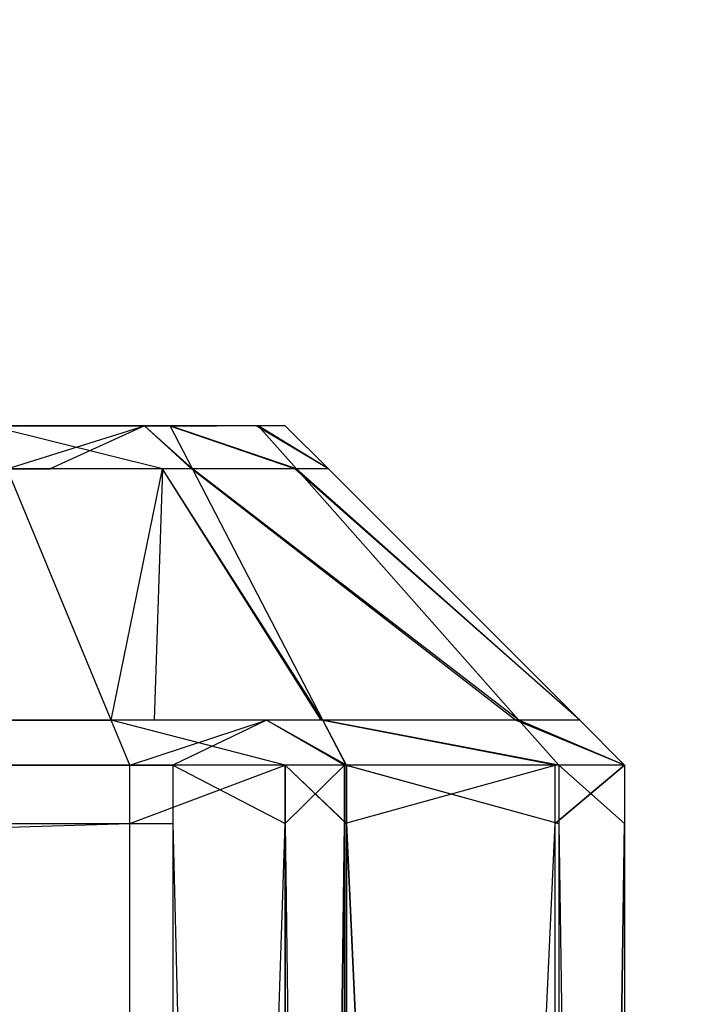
# Model space of a CAD drawing. Extents: x 0 to 0.996, y -0.498 to 0.
# Tile 78 of 101: x 0.98229 to 0.98429, y -0.4835 to -0.4806. Entities that reach past the tile are written whole.
import ezdxf

# ---------------------------------------------------------------- set-up
doc = ezdxf.new("R2010")
doc.units = 0
for name, color, linetype in [('L10_FRONT_FINION_2___REPLACEMTF', 7, 'CONTINUOUS'), ('L11_FRONT_FINION_1___REPLACEMTF', 7, 'CONTINUOUS'), ('L20_FRONT_FINION_2___REPLACEMTF', 7, 'CONTINUOUS'), ('L21_FRONT_FINION_1___REPLACEMTF', 7, 'CONTINUOUS'), ('L31_KORPUS3_2___REPLACEMTFOREMP', 7, 'CONTINUOUS')]:
    doc.layers.add(name, color=color, linetype=linetype)

msp = doc.modelspace()

# ---------------------------------------------------------------- linework, layer by layer
at = {"layer": 'L10_FRONT_FINION_2___REPLACEMTF', "color": 250}
for points, invisible_edges in [([(0.982202, -0.481792, 0.348699), (0.498, -0.481792, 0.586222), (0.982422, -0.481792, 0.348699), (0.982202, -0.481792, 0.348699)], 10), ([(0.982422, -0.481792, 0.348699), (0.498, -0.481792, 0.586222), (0.982589, -0.481792, 0.348712), (0.982422, -0.481792, 0.348699)], 13), ([(0.982589, -0.481792, 0.348712), (0.498, -0.481792, 0.586222), (0.982846, -0.481792, 0.348969), (0.982589, -0.481792, 0.348712)], 10), ([(0.982846, -0.481792, 0.348969), (0.498, -0.481792, 0.586222), (0.982872, -0.481792, 0.349126), (0.982846, -0.481792, 0.348969)], 13), ([(0.982872, -0.481792, 0.349126), (0.498, -0.481792, 0.586222), (0.982872, -0.481792, 0.349421), (0.982872, -0.481792, 0.349126)], 10), ([(0.982872, -0.481792, 0.349421), (0.498, -0.481792, 0.586222), (0.982872, -0.481792, 0.585543), (0.982872, -0.481792, 0.349421)], 13), ([(0.982872, -0.481792, 0.585543), (0.498, -0.481792, 0.586222), (0.982872, -0.481792, 0.585811), (0.982872, -0.481792, 0.585543)], 10), ([(0.982872, -0.481792, 0.585811), (0.498, -0.481792, 0.586222), (0.98285, -0.481792, 0.585948), (0.982872, -0.481792, 0.585811)], 15), ([(0.98285, -0.481792, 0.585948), (0.498, -0.481792, 0.586222), (0.982591, -0.481792, 0.586207), (0.98285, -0.481792, 0.585948)], 15), ([(0.982591, -0.481792, 0.586207), (0.498, -0.481792, 0.586222), (0.982503, -0.481792, 0.586222), (0.982591, -0.481792, 0.586207)], 15), ([(0.982503, -0.481792, 0.586222), (0.498, -0.481792, 0.586222), (0.982328, -0.481792, 0.586222), (0.982503, -0.481792, 0.586222)], 15), ([(0.498, -0.481792, 0.586424), (0.982328, -0.481792, 0.586222), (0.498, -0.481792, 0.586222), (0.498, -0.481792, 0.586424)], 13), ([(0.982328, -0.481792, 0.586222), (0.498, -0.481792, 0.586424), (0.982328, -0.481792, 0.586424), (0.982328, -0.481792, 0.586222)], 14), ([(0.982202, -0.481792, 0.348699), (0.982659, -0.481792, 0.348497), (0.982202, -0.481792, 0.348497), (0.982202, -0.481792, 0.348699)], 13), ([(0.982659, -0.481792, 0.348497), (0.982202, -0.481792, 0.348699), (0.982422, -0.481792, 0.348699), (0.982659, -0.481792, 0.348497)], 14), ([(0.982328, -0.481792, 0.586424), (0.982503, -0.481792, 0.586222), (0.982328, -0.481792, 0.586222), (0.982328, -0.481792, 0.586424)], 13), ([(0.982503, -0.481792, 0.586222), (0.982328, -0.481792, 0.586424), (0.982659, -0.481792, 0.586424), (0.982503, -0.481792, 0.586222)], 14), ([(0.982422, -0.481792, 0.348699), (0.982731, -0.481792, 0.348569), (0.982659, -0.481792, 0.348497), (0.982422, -0.481792, 0.348699)], 13), ([(0.982731, -0.481792, 0.348569), (0.982422, -0.481792, 0.348699), (0.982589, -0.481792, 0.348712), (0.982731, -0.481792, 0.348569)], 14), ([(0.982503, -0.481792, 0.586222), (0.982734, -0.481792, 0.586349), (0.982591, -0.481792, 0.586207), (0.982503, -0.481792, 0.586222)], 13), ([(0.982734, -0.481792, 0.586349), (0.982503, -0.481792, 0.586222), (0.982659, -0.481792, 0.586424), (0.982734, -0.481792, 0.586349)], 14), ([(0.982589, -0.481792, 0.348712), (0.982988, -0.481792, 0.348826), (0.982731, -0.481792, 0.348569), (0.982589, -0.481792, 0.348712)], 13), ([(0.982988, -0.481792, 0.348826), (0.982589, -0.481792, 0.348712), (0.982846, -0.481792, 0.348969), (0.982988, -0.481792, 0.348826)], 14), ([(0.982591, -0.481792, 0.586207), (0.982993, -0.481792, 0.58609), (0.98285, -0.481792, 0.585948), (0.982591, -0.481792, 0.586207)], 13), ([(0.982993, -0.481792, 0.58609), (0.982591, -0.481792, 0.586207), (0.982734, -0.481792, 0.586349), (0.982993, -0.481792, 0.58609)], 14), ([(0.982846, -0.481792, 0.348969), (0.983073, -0.481792, 0.348911), (0.982988, -0.481792, 0.348826), (0.982846, -0.481792, 0.348969)], 13), ([(0.983073, -0.481792, 0.348911), (0.982846, -0.481792, 0.348969), (0.982872, -0.481792, 0.349126), (0.983073, -0.481792, 0.348911)], 14), ([(0.98285, -0.481792, 0.585948), (0.983073, -0.481792, 0.58601), (0.982872, -0.481792, 0.585811), (0.98285, -0.481792, 0.585948)], 13), ([(0.983073, -0.481792, 0.58601), (0.98285, -0.481792, 0.585948), (0.982993, -0.481792, 0.58609), (0.983073, -0.481792, 0.58601)], 14), ([(0.982872, -0.481792, 0.585811), (0.983073, -0.481792, 0.585543), (0.982872, -0.481792, 0.585543), (0.982872, -0.481792, 0.585811)], 13), ([(0.983073, -0.481792, 0.585543), (0.982872, -0.481792, 0.585811), (0.983073, -0.481792, 0.58601), (0.983073, -0.481792, 0.585543)], 14), ([(0.982872, -0.481792, 0.349126), (0.983073, -0.481792, 0.349421), (0.983073, -0.481792, 0.348911), (0.982872, -0.481792, 0.349126)], 13), ([(0.983073, -0.481792, 0.349421), (0.982872, -0.481792, 0.349126), (0.982872, -0.481792, 0.349421), (0.983073, -0.481792, 0.349421)], 14), ([(0.982872, -0.481792, 0.585543), (0.983073, -0.481792, 0.349421), (0.982872, -0.481792, 0.349421), (0.982872, -0.481792, 0.585543)], 13), ([(0.983073, -0.481792, 0.349421), (0.982872, -0.481792, 0.585543), (0.983073, -0.481792, 0.585543), (0.983073, -0.481792, 0.349421)], 14)]:
    msp.add_3dface(points, dxfattribs=dict(at, invisible_edges=invisible_edges))
at = {"layer": 'L11_FRONT_FINION_1___REPLACEMTF', "color": 8}
for points, invisible_edges in [([(0.982381, -0.481919, 0.586551), (0.498, -0.481792, 0.586424), (0.498, -0.481919, 0.586551), (0.982381, -0.481919, 0.586551)], 13), ([(0.498, -0.481792, 0.586424), (0.982381, -0.481919, 0.586551), (0.982328, -0.481792, 0.586424), (0.498, -0.481792, 0.586424)], 14), ([(0.982659, -0.481792, 0.348497), (0.982254, -0.481919, 0.34837), (0.982202, -0.481792, 0.348497), (0.982659, -0.481792, 0.348497)], 13), ([(0.982254, -0.481919, 0.34837), (0.982659, -0.481792, 0.348497), (0.982712, -0.481919, 0.34837), (0.982254, -0.481919, 0.34837)], 14), ([(0.982381, -0.481919, 0.586551), (0.982659, -0.481792, 0.586424), (0.982328, -0.481792, 0.586424), (0.982381, -0.481919, 0.586551)], 13), ([(0.982659, -0.481792, 0.586424), (0.982381, -0.481919, 0.586551), (0.982712, -0.481919, 0.586551), (0.982659, -0.481792, 0.586424)], 14), ([(0.982659, -0.481792, 0.586424), (0.9828, -0.481919, 0.586463), (0.982734, -0.481792, 0.586349), (0.982659, -0.481792, 0.586424)], 13), ([(0.9828, -0.481919, 0.586463), (0.982659, -0.481792, 0.586424), (0.982712, -0.481919, 0.586551), (0.9828, -0.481919, 0.586463)], 14), ([(0.982659, -0.481792, 0.348497), (0.982797, -0.481919, 0.348455), (0.982712, -0.481919, 0.34837), (0.982659, -0.481792, 0.348497)], 13), ([(0.982797, -0.481919, 0.348455), (0.982659, -0.481792, 0.348497), (0.982731, -0.481792, 0.348569), (0.982797, -0.481919, 0.348455)], 14), ([(0.982731, -0.481792, 0.348569), (0.983101, -0.481919, 0.348758), (0.982797, -0.481919, 0.348455), (0.982731, -0.481792, 0.348569)], 13), ([(0.983101, -0.481919, 0.348758), (0.982731, -0.481792, 0.348569), (0.982988, -0.481792, 0.348826), (0.983101, -0.481919, 0.348758)], 14), ([(0.982734, -0.481792, 0.586349), (0.983106, -0.481919, 0.586158), (0.982993, -0.481792, 0.58609), (0.982734, -0.481792, 0.586349)], 13), ([(0.983106, -0.481919, 0.586158), (0.982734, -0.481792, 0.586349), (0.9828, -0.481919, 0.586463), (0.983106, -0.481919, 0.586158)], 14), ([(0.982988, -0.481792, 0.348826), (0.983201, -0.481919, 0.348858), (0.983101, -0.481919, 0.348758), (0.982988, -0.481792, 0.348826)], 13), ([(0.983201, -0.481919, 0.348858), (0.982988, -0.481792, 0.348826), (0.983073, -0.481792, 0.348911), (0.983201, -0.481919, 0.348858)], 14), ([(0.982993, -0.481792, 0.58609), (0.983201, -0.481919, 0.586063), (0.983073, -0.481792, 0.58601), (0.982993, -0.481792, 0.58609)], 13), ([(0.983201, -0.481919, 0.586063), (0.982993, -0.481792, 0.58609), (0.983106, -0.481919, 0.586158), (0.983201, -0.481919, 0.586063)], 14), ([(0.983073, -0.481792, 0.349421), (0.983201, -0.481919, 0.585595), (0.983201, -0.481919, 0.349369), (0.983073, -0.481792, 0.349421)], 13), ([(0.983201, -0.481919, 0.585595), (0.983073, -0.481792, 0.349421), (0.983073, -0.481792, 0.585543), (0.983201, -0.481919, 0.585595)], 14), ([(0.983073, -0.481792, 0.348911), (0.983201, -0.481919, 0.349369), (0.983201, -0.481919, 0.348858), (0.983073, -0.481792, 0.348911)], 13), ([(0.983201, -0.481919, 0.349369), (0.983073, -0.481792, 0.348911), (0.983073, -0.481792, 0.349421), (0.983201, -0.481919, 0.349369)], 14), ([(0.983073, -0.481792, 0.58601), (0.983201, -0.481919, 0.585595), (0.983073, -0.481792, 0.585543), (0.983073, -0.481792, 0.58601)], 13), ([(0.983201, -0.481919, 0.585595), (0.983073, -0.481792, 0.58601), (0.983201, -0.481919, 0.586063), (0.983201, -0.481919, 0.585595)], 14), ([(0.982687, -0.482659, 0.58729), (0.498, -0.481919, 0.586551), (0.498, -0.482659, 0.58729), (0.982687, -0.482659, 0.58729)], 13), ([(0.498, -0.481919, 0.586551), (0.982687, -0.482659, 0.58729), (0.982381, -0.481919, 0.586551), (0.498, -0.481919, 0.586551)], 14), ([(0.498, -0.482659, 0.347631), (0.982254, -0.481919, 0.34837), (0.98256, -0.482659, 0.347631), (0.498, -0.482659, 0.347631)], 14), ([(0.982712, -0.481919, 0.34837), (0.98256, -0.482659, 0.347631), (0.982254, -0.481919, 0.34837), (0.982712, -0.481919, 0.34837)], 13), ([(0.982687, -0.482659, 0.58729), (0.982712, -0.481919, 0.586551), (0.982381, -0.481919, 0.586551), (0.982687, -0.482659, 0.58729)], 13), ([(0.98256, -0.482659, 0.347631), (0.982712, -0.481919, 0.34837), (0.983018, -0.482659, 0.347631), (0.98256, -0.482659, 0.347631)], 14), ([(0.982712, -0.481919, 0.586551), (0.982687, -0.482659, 0.58729), (0.983018, -0.482659, 0.58729), (0.982712, -0.481919, 0.586551)], 14), ([(0.982712, -0.481919, 0.586551), (0.983184, -0.482659, 0.587124), (0.9828, -0.481919, 0.586463), (0.982712, -0.481919, 0.586551)], 13), ([(0.983184, -0.482659, 0.587124), (0.982712, -0.481919, 0.586551), (0.983018, -0.482659, 0.58729), (0.983184, -0.482659, 0.587124)], 14), ([(0.982712, -0.481919, 0.34837), (0.983179, -0.482659, 0.347791), (0.983018, -0.482659, 0.347631), (0.982712, -0.481919, 0.34837)], 13), ([(0.983179, -0.482659, 0.347791), (0.982712, -0.481919, 0.34837), (0.982797, -0.481919, 0.348455), (0.983179, -0.482659, 0.347791)], 14), ([(0.982797, -0.481919, 0.348455), (0.983751, -0.482659, 0.348363), (0.983179, -0.482659, 0.347791), (0.982797, -0.481919, 0.348455)], 13), ([(0.983751, -0.482659, 0.348363), (0.982797, -0.481919, 0.348455), (0.983101, -0.481919, 0.348758), (0.983751, -0.482659, 0.348363)], 14), ([(0.9828, -0.481919, 0.586463), (0.983761, -0.482659, 0.586548), (0.983106, -0.481919, 0.586158), (0.9828, -0.481919, 0.586463)], 13), ([(0.983761, -0.482659, 0.586548), (0.9828, -0.481919, 0.586463), (0.983184, -0.482659, 0.587124), (0.983761, -0.482659, 0.586548)], 14), ([(0.983101, -0.481919, 0.348758), (0.983941, -0.482659, 0.348552), (0.983751, -0.482659, 0.348363), (0.983101, -0.481919, 0.348758)], 13), ([(0.983941, -0.482659, 0.348552), (0.983101, -0.481919, 0.348758), (0.983201, -0.481919, 0.348858), (0.983941, -0.482659, 0.348552)], 14), ([(0.983106, -0.481919, 0.586158), (0.983941, -0.482659, 0.586369), (0.983201, -0.481919, 0.586063), (0.983106, -0.481919, 0.586158)], 13), ([(0.983941, -0.482659, 0.586369), (0.983106, -0.481919, 0.586158), (0.983761, -0.482659, 0.586548), (0.983941, -0.482659, 0.586369)], 14), ([(0.983941, -0.482659, 0.349063), (0.983201, -0.481919, 0.585595), (0.983941, -0.482659, 0.585901), (0.983941, -0.482659, 0.349063)], 13), ([(0.983201, -0.481919, 0.585595), (0.983941, -0.482659, 0.349063), (0.983201, -0.481919, 0.349369), (0.983201, -0.481919, 0.585595)], 14), ([(0.983941, -0.482659, 0.348552), (0.983201, -0.481919, 0.349369), (0.983941, -0.482659, 0.349063), (0.983941, -0.482659, 0.348552)], 13), ([(0.983201, -0.481919, 0.349369), (0.983941, -0.482659, 0.348552), (0.983201, -0.481919, 0.348858), (0.983201, -0.481919, 0.349369)], 14), ([(0.983941, -0.482659, 0.585901), (0.983201, -0.481919, 0.586063), (0.983941, -0.482659, 0.586369), (0.983941, -0.482659, 0.585901)], 13), ([(0.983201, -0.481919, 0.586063), (0.983941, -0.482659, 0.585901), (0.983201, -0.481919, 0.585595), (0.983201, -0.481919, 0.586063)], 14), ([(0.98256, -0.482659, 0.347631), (0.498, -0.482792, 0.347498), (0.498, -0.482659, 0.347631), (0.98256, -0.482659, 0.347631)], 13), ([(0.498, -0.482792, 0.347498), (0.98256, -0.482659, 0.347631), (0.982615, -0.482792, 0.347498), (0.498, -0.482792, 0.347498)], 14), ([(0.982742, -0.482792, 0.587423), (0.498, -0.482659, 0.58729), (0.498, -0.482792, 0.587423), (0.982742, -0.482792, 0.587423)], 13), ([(0.498, -0.482659, 0.58729), (0.982742, -0.482792, 0.587423), (0.982687, -0.482659, 0.58729), (0.498, -0.482659, 0.58729)], 14), ([(0.983018, -0.482659, 0.347631), (0.982615, -0.482792, 0.347498), (0.98256, -0.482659, 0.347631), (0.983018, -0.482659, 0.347631)], 13), ([(0.982615, -0.482792, 0.347498), (0.983018, -0.482659, 0.347631), (0.983073, -0.482792, 0.347498), (0.982615, -0.482792, 0.347498)], 14), ([(0.982742, -0.482792, 0.587423), (0.983018, -0.482659, 0.58729), (0.982687, -0.482659, 0.58729), (0.982742, -0.482792, 0.587423)], 13), ([(0.983018, -0.482659, 0.58729), (0.982742, -0.482792, 0.587423), (0.983073, -0.482792, 0.587423), (0.983018, -0.482659, 0.58729)], 14), ([(0.983018, -0.482659, 0.347631), (0.983248, -0.482792, 0.347672), (0.983073, -0.482792, 0.347498), (0.983018, -0.482659, 0.347631)], 13), ([(0.983248, -0.482792, 0.347672), (0.983018, -0.482659, 0.347631), (0.983179, -0.482659, 0.347791), (0.983248, -0.482792, 0.347672)], 14), ([(0.983018, -0.482659, 0.58729), (0.983254, -0.482792, 0.587243), (0.983184, -0.482659, 0.587124), (0.983018, -0.482659, 0.58729)], 13), ([(0.983254, -0.482792, 0.587243), (0.983018, -0.482659, 0.58729), (0.983073, -0.482792, 0.587423), (0.983254, -0.482792, 0.587243)], 14), ([(0.983179, -0.482659, 0.347791), (0.983868, -0.482792, 0.348292), (0.983248, -0.482792, 0.347672), (0.983179, -0.482659, 0.347791)], 13), ([(0.983868, -0.482792, 0.348292), (0.983179, -0.482659, 0.347791), (0.983751, -0.482659, 0.348363), (0.983868, -0.482792, 0.348292)], 14), ([(0.983184, -0.482659, 0.587124), (0.983879, -0.482792, 0.586618), (0.983761, -0.482659, 0.586548), (0.983184, -0.482659, 0.587124)], 13), ([(0.983879, -0.482792, 0.586618), (0.983184, -0.482659, 0.587124), (0.983254, -0.482792, 0.587243), (0.983879, -0.482792, 0.586618)], 14), ([(0.983751, -0.482659, 0.348363), (0.984073, -0.482792, 0.348497), (0.983868, -0.482792, 0.348292), (0.983751, -0.482659, 0.348363)], 13), ([(0.984073, -0.482792, 0.348497), (0.983751, -0.482659, 0.348363), (0.983941, -0.482659, 0.348552), (0.984073, -0.482792, 0.348497)], 14), ([(0.983761, -0.482659, 0.586548), (0.984073, -0.482792, 0.586424), (0.983941, -0.482659, 0.586369), (0.983761, -0.482659, 0.586548)], 13), ([(0.984073, -0.482792, 0.586424), (0.983761, -0.482659, 0.586548), (0.983879, -0.482792, 0.586618), (0.984073, -0.482792, 0.586424)], 14), ([(0.983941, -0.482659, 0.586369), (0.984073, -0.482792, 0.585955), (0.983941, -0.482659, 0.585901), (0.983941, -0.482659, 0.586369)], 13), ([(0.984073, -0.482792, 0.585955), (0.983941, -0.482659, 0.586369), (0.984073, -0.482792, 0.586424), (0.984073, -0.482792, 0.585955)], 14), ([(0.983941, -0.482659, 0.348552), (0.984073, -0.482792, 0.349008), (0.984073, -0.482792, 0.348497), (0.983941, -0.482659, 0.348552)], 13), ([(0.984073, -0.482792, 0.349008), (0.983941, -0.482659, 0.348552), (0.983941, -0.482659, 0.349063), (0.984073, -0.482792, 0.349008)], 14), ([(0.983941, -0.482659, 0.349063), (0.984073, -0.482792, 0.585955), (0.984073, -0.482792, 0.349008), (0.983941, -0.482659, 0.349063)], 13), ([(0.984073, -0.482792, 0.585955), (0.983941, -0.482659, 0.349063), (0.983941, -0.482659, 0.585901), (0.984073, -0.482792, 0.585955)], 14), ([(0.982742, -0.482964, 0.587423), (0.498, -0.482792, 0.587423), (0.498, -0.482964, 0.587423), (0.982742, -0.482964, 0.587423)], 13), ([(0.498, -0.482792, 0.587423), (0.982742, -0.482964, 0.587423), (0.982742, -0.482792, 0.587423), (0.498, -0.482792, 0.587423)], 14), ([(0.982615, -0.482792, 0.347498), (0.498, -0.482964, 0.347498), (0.498, -0.482792, 0.347498), (0.982615, -0.482792, 0.347498)], 13), ([(0.498, -0.482964, 0.347498), (0.982615, -0.482792, 0.347498), (0.982615, -0.482964, 0.347498), (0.498, -0.482964, 0.347498)], 14), ([(0.983073, -0.482792, 0.347498), (0.982615, -0.482964, 0.347498), (0.982615, -0.482792, 0.347498), (0.983073, -0.482792, 0.347498)], 13), ([(0.982615, -0.482964, 0.347498), (0.983073, -0.482792, 0.347498), (0.983073, -0.482964, 0.347498), (0.982615, -0.482964, 0.347498)], 14), ([(0.983073, -0.482964, 0.587423), (0.982742, -0.482792, 0.587423), (0.982742, -0.482964, 0.587423), (0.983073, -0.482964, 0.587423)], 13), ([(0.982742, -0.482792, 0.587423), (0.983073, -0.482964, 0.587423), (0.983073, -0.482792, 0.587423), (0.982742, -0.482792, 0.587423)], 14), ([(0.983254, -0.482964, 0.587243), (0.983073, -0.482792, 0.587423), (0.983073, -0.482964, 0.587423), (0.983254, -0.482964, 0.587243)], 13), ([(0.983073, -0.482792, 0.587423), (0.983254, -0.482964, 0.587243), (0.983254, -0.482792, 0.587243), (0.983073, -0.482792, 0.587423)], 14), ([(0.983248, -0.482792, 0.347672), (0.983073, -0.482964, 0.347498), (0.983073, -0.482792, 0.347498), (0.983248, -0.482792, 0.347672)], 13), ([(0.983073, -0.482964, 0.347498), (0.983248, -0.482792, 0.347672), (0.983248, -0.482964, 0.347672), (0.983073, -0.482964, 0.347498)], 14), ([(0.983868, -0.482792, 0.348292), (0.983248, -0.482964, 0.347672), (0.983248, -0.482792, 0.347672), (0.983868, -0.482792, 0.348292)], 13), ([(0.983248, -0.482964, 0.347672), (0.983868, -0.482792, 0.348292), (0.983868, -0.482964, 0.348292), (0.983248, -0.482964, 0.347672)], 14), ([(0.983879, -0.482964, 0.586618), (0.983254, -0.482792, 0.587243), (0.983254, -0.482964, 0.587243), (0.983879, -0.482964, 0.586618)], 13), ([(0.983254, -0.482792, 0.587243), (0.983879, -0.482964, 0.586618), (0.983879, -0.482792, 0.586618), (0.983254, -0.482792, 0.587243)], 14), ([(0.984073, -0.482792, 0.348497), (0.983868, -0.482964, 0.348292), (0.983868, -0.482792, 0.348292), (0.984073, -0.482792, 0.348497)], 13), ([(0.983868, -0.482964, 0.348292), (0.984073, -0.482792, 0.348497), (0.984073, -0.482964, 0.348497), (0.983868, -0.482964, 0.348292)], 14), ([(0.984073, -0.482964, 0.586424), (0.983879, -0.482792, 0.586618), (0.983879, -0.482964, 0.586618), (0.984073, -0.482964, 0.586424)], 13), ([(0.983879, -0.482792, 0.586618), (0.984073, -0.482964, 0.586424), (0.984073, -0.482792, 0.586424), (0.983879, -0.482792, 0.586618)], 14), ([(0.984073, -0.482964, 0.585955), (0.984073, -0.482792, 0.586424), (0.984073, -0.482964, 0.586424), (0.984073, -0.482964, 0.585955)], 13), ([(0.984073, -0.482792, 0.586424), (0.984073, -0.482964, 0.585955), (0.984073, -0.482792, 0.585955), (0.984073, -0.482792, 0.586424)], 14), ([(0.984073, -0.482964, 0.349008), (0.984073, -0.482792, 0.585955), (0.984073, -0.482964, 0.585955), (0.984073, -0.482964, 0.349008)], 13), ([(0.984073, -0.482792, 0.585955), (0.984073, -0.482964, 0.349008), (0.984073, -0.482792, 0.349008), (0.984073, -0.482792, 0.585955)], 14), ([(0.984073, -0.482964, 0.348497), (0.984073, -0.482792, 0.349008), (0.984073, -0.482964, 0.349008), (0.984073, -0.482964, 0.348497)], 13), ([(0.984073, -0.482792, 0.349008), (0.984073, -0.482964, 0.348497), (0.984073, -0.482792, 0.348497), (0.984073, -0.482792, 0.349008)], 14), ([(0.982742, -0.496623, 0.587423), (0.498, -0.482964, 0.587423), (0.498, -0.496623, 0.587423), (0.982742, -0.496623, 0.587423)], 13), ([(0.498, -0.482964, 0.587423), (0.982742, -0.496623, 0.587423), (0.982742, -0.482964, 0.587423), (0.498, -0.482964, 0.587423)], 14), ([(0.982615, -0.482964, 0.347498), (0.498, -0.496623, 0.347498), (0.498, -0.482964, 0.347498), (0.982615, -0.482964, 0.347498)], 13), ([(0.498, -0.496623, 0.347498), (0.982615, -0.482964, 0.347498), (0.982615, -0.496623, 0.347498), (0.498, -0.496623, 0.347498)], 14), ([(0.983073, -0.482964, 0.347498), (0.982615, -0.496623, 0.347498), (0.982615, -0.482964, 0.347498), (0.983073, -0.482964, 0.347498)], 13), ([(0.982615, -0.496623, 0.347498), (0.983073, -0.482964, 0.347498), (0.983073, -0.496623, 0.347498), (0.982615, -0.496623, 0.347498)], 14), ([(0.983073, -0.496623, 0.587423), (0.982742, -0.482964, 0.587423), (0.982742, -0.496623, 0.587423), (0.983073, -0.496623, 0.587423)], 13), ([(0.982742, -0.482964, 0.587423), (0.983073, -0.496623, 0.587423), (0.983073, -0.482964, 0.587423), (0.982742, -0.482964, 0.587423)], 14), ([(0.983254, -0.496623, 0.587243), (0.983073, -0.482964, 0.587423), (0.983073, -0.496623, 0.587423), (0.983254, -0.496623, 0.587243)], 13), ([(0.983073, -0.482964, 0.587423), (0.983254, -0.496623, 0.587243), (0.983254, -0.482964, 0.587243), (0.983073, -0.482964, 0.587423)], 14), ([(0.983248, -0.482964, 0.347672), (0.983073, -0.496623, 0.347498), (0.983073, -0.482964, 0.347498), (0.983248, -0.482964, 0.347672)], 13), ([(0.983073, -0.496623, 0.347498), (0.983248, -0.482964, 0.347672), (0.983248, -0.496623, 0.347672), (0.983073, -0.496623, 0.347498)], 14), ([(0.983868, -0.482964, 0.348292), (0.983248, -0.496623, 0.347672), (0.983248, -0.482964, 0.347672), (0.983868, -0.482964, 0.348292)], 13), ([(0.983248, -0.496623, 0.347672), (0.983868, -0.482964, 0.348292), (0.983868, -0.496623, 0.348292), (0.983248, -0.496623, 0.347672)], 14), ([(0.983879, -0.496623, 0.586618), (0.983254, -0.482964, 0.587243), (0.983254, -0.496623, 0.587243), (0.983879, -0.496623, 0.586618)], 13), ([(0.983254, -0.482964, 0.587243), (0.983879, -0.496623, 0.586618), (0.983879, -0.482964, 0.586618), (0.983254, -0.482964, 0.587243)], 14), ([(0.984073, -0.482964, 0.348497), (0.983868, -0.496623, 0.348292), (0.983868, -0.482964, 0.348292), (0.984073, -0.482964, 0.348497)], 13), ([(0.983868, -0.496623, 0.348292), (0.984073, -0.482964, 0.348497), (0.984073, -0.496623, 0.348497), (0.983868, -0.496623, 0.348292)], 14), ([(0.984073, -0.496623, 0.586424), (0.983879, -0.482964, 0.586618), (0.983879, -0.496623, 0.586618), (0.984073, -0.496623, 0.586424)], 13), ([(0.983879, -0.482964, 0.586618), (0.984073, -0.496623, 0.586424), (0.984073, -0.482964, 0.586424), (0.983879, -0.482964, 0.586618)], 14), ([(0.984073, -0.496623, 0.348497), (0.984073, -0.482964, 0.349008), (0.984073, -0.496623, 0.349008), (0.984073, -0.496623, 0.348497)], 13), ([(0.984073, -0.482964, 0.349008), (0.984073, -0.496623, 0.348497), (0.984073, -0.482964, 0.348497), (0.984073, -0.482964, 0.349008)], 14), ([(0.984073, -0.496623, 0.349008), (0.984073, -0.482964, 0.585955), (0.984073, -0.496623, 0.585955), (0.984073, -0.496623, 0.349008)], 13), ([(0.984073, -0.482964, 0.585955), (0.984073, -0.496623, 0.349008), (0.984073, -0.482964, 0.349008), (0.984073, -0.482964, 0.585955)], 14), ([(0.984073, -0.496623, 0.585955), (0.984073, -0.482964, 0.586424), (0.984073, -0.496623, 0.586424), (0.984073, -0.496623, 0.585955)], 13), ([(0.984073, -0.482964, 0.586424), (0.984073, -0.496623, 0.585955), (0.984073, -0.482964, 0.585955), (0.984073, -0.482964, 0.586424)], 14)]:
    msp.add_3dface(points, dxfattribs=dict(at, invisible_edges=invisible_edges))
at = {"layer": 'L20_FRONT_FINION_2___REPLACEMTF', "color": 250}
for points, invisible_edges in [([(0.498, -0.481792, 0.343472), (0.982328, -0.481792, 0.34327), (0.498, -0.481792, 0.34327), (0.498, -0.481792, 0.343472)], 13), ([(0.982328, -0.481792, 0.34327), (0.498, -0.481792, 0.343472), (0.982328, -0.481792, 0.343472), (0.982328, -0.481792, 0.34327)], 14), ([(0.982202, -0.481792, 0.011607), (0.498, -0.481792, 0.34327), (0.982576, -0.481792, 0.011607), (0.982202, -0.481792, 0.011607)], 10), ([(0.982576, -0.481792, 0.011607), (0.498, -0.481792, 0.34327), (0.982589, -0.481792, 0.01162), (0.982576, -0.481792, 0.011607)], 13), ([(0.982589, -0.481792, 0.01162), (0.498, -0.481792, 0.34327), (0.982846, -0.481792, 0.011877), (0.982589, -0.481792, 0.01162)], 10), ([(0.982846, -0.481792, 0.011877), (0.498, -0.481792, 0.34327), (0.982872, -0.481792, 0.011903), (0.982846, -0.481792, 0.011877)], 13), ([(0.982872, -0.481792, 0.011903), (0.498, -0.481792, 0.34327), (0.982872, -0.481792, 0.01233), (0.982872, -0.481792, 0.011903)], 10), ([(0.982872, -0.481792, 0.01233), (0.498, -0.481792, 0.34327), (0.982872, -0.481792, 0.34259), (0.982872, -0.481792, 0.01233)], 13), ([(0.982872, -0.481792, 0.34259), (0.498, -0.481792, 0.34327), (0.982872, -0.481792, 0.342859), (0.982872, -0.481792, 0.34259)], 10), ([(0.982872, -0.481792, 0.342859), (0.498, -0.481792, 0.34327), (0.98285, -0.481792, 0.342996), (0.982872, -0.481792, 0.342859)], 15), ([(0.98285, -0.481792, 0.342996), (0.498, -0.481792, 0.34327), (0.982591, -0.481792, 0.343255), (0.98285, -0.481792, 0.342996)], 15), ([(0.982591, -0.481792, 0.343255), (0.498, -0.481792, 0.34327), (0.982503, -0.481792, 0.34327), (0.982591, -0.481792, 0.343255)], 15), ([(0.982503, -0.481792, 0.34327), (0.498, -0.481792, 0.34327), (0.982328, -0.481792, 0.34327), (0.982503, -0.481792, 0.34327)], 15), ([(0.982202, -0.481792, 0.011607), (0.982659, -0.481792, 0.011405), (0.982202, -0.481792, 0.011405), (0.982202, -0.481792, 0.011607)], 13), ([(0.982659, -0.481792, 0.011405), (0.982202, -0.481792, 0.011607), (0.982576, -0.481792, 0.011607), (0.982659, -0.481792, 0.011405)], 14), ([(0.982328, -0.481792, 0.343472), (0.982503, -0.481792, 0.34327), (0.982328, -0.481792, 0.34327), (0.982328, -0.481792, 0.343472)], 13), ([(0.982503, -0.481792, 0.34327), (0.982328, -0.481792, 0.343472), (0.982659, -0.481792, 0.343472), (0.982503, -0.481792, 0.34327)], 14), ([(0.982503, -0.481792, 0.34327), (0.982734, -0.481792, 0.343397), (0.982591, -0.481792, 0.343255), (0.982503, -0.481792, 0.34327)], 13), ([(0.982734, -0.481792, 0.343397), (0.982503, -0.481792, 0.34327), (0.982659, -0.481792, 0.343472), (0.982734, -0.481792, 0.343397)], 14), ([(0.982576, -0.481792, 0.011607), (0.982731, -0.481792, 0.011477), (0.982659, -0.481792, 0.011405), (0.982576, -0.481792, 0.011607)], 13), ([(0.982731, -0.481792, 0.011477), (0.982576, -0.481792, 0.011607), (0.982589, -0.481792, 0.01162), (0.982731, -0.481792, 0.011477)], 14), ([(0.982589, -0.481792, 0.01162), (0.982988, -0.481792, 0.011734), (0.982731, -0.481792, 0.011477), (0.982589, -0.481792, 0.01162)], 13), ([(0.982988, -0.481792, 0.011734), (0.982589, -0.481792, 0.01162), (0.982846, -0.481792, 0.011877), (0.982988, -0.481792, 0.011734)], 14), ([(0.982591, -0.481792, 0.343255), (0.982993, -0.481792, 0.343138), (0.98285, -0.481792, 0.342996), (0.982591, -0.481792, 0.343255)], 13), ([(0.982993, -0.481792, 0.343138), (0.982591, -0.481792, 0.343255), (0.982734, -0.481792, 0.343397), (0.982993, -0.481792, 0.343138)], 14), ([(0.982846, -0.481792, 0.011877), (0.983073, -0.481792, 0.011819), (0.982988, -0.481792, 0.011734), (0.982846, -0.481792, 0.011877)], 13), ([(0.983073, -0.481792, 0.011819), (0.982846, -0.481792, 0.011877), (0.982872, -0.481792, 0.011903), (0.983073, -0.481792, 0.011819)], 14), ([(0.98285, -0.481792, 0.342996), (0.983073, -0.481792, 0.343058), (0.982872, -0.481792, 0.342859), (0.98285, -0.481792, 0.342996)], 13), ([(0.983073, -0.481792, 0.343058), (0.98285, -0.481792, 0.342996), (0.982993, -0.481792, 0.343138), (0.983073, -0.481792, 0.343058)], 14), ([(0.982872, -0.481792, 0.34259), (0.983073, -0.481792, 0.01233), (0.982872, -0.481792, 0.01233), (0.982872, -0.481792, 0.34259)], 13), ([(0.983073, -0.481792, 0.01233), (0.982872, -0.481792, 0.34259), (0.983073, -0.481792, 0.34259), (0.983073, -0.481792, 0.01233)], 14), ([(0.982872, -0.481792, 0.011903), (0.983073, -0.481792, 0.01233), (0.983073, -0.481792, 0.011819), (0.982872, -0.481792, 0.011903)], 13), ([(0.983073, -0.481792, 0.01233), (0.982872, -0.481792, 0.011903), (0.982872, -0.481792, 0.01233), (0.983073, -0.481792, 0.01233)], 14), ([(0.982872, -0.481792, 0.342859), (0.983073, -0.481792, 0.34259), (0.982872, -0.481792, 0.34259), (0.982872, -0.481792, 0.342859)], 13), ([(0.983073, -0.481792, 0.34259), (0.982872, -0.481792, 0.342859), (0.983073, -0.481792, 0.343058), (0.983073, -0.481792, 0.34259)], 14)]:
    msp.add_3dface(points, dxfattribs=dict(at, invisible_edges=invisible_edges))
at = {"layer": 'L21_FRONT_FINION_1___REPLACEMTF', "color": 8}
for points, invisible_edges in [([(0.982381, -0.481919, 0.343599), (0.498, -0.481792, 0.343472), (0.498, -0.481919, 0.343599), (0.982381, -0.481919, 0.343599)], 13), ([(0.498, -0.481792, 0.343472), (0.982381, -0.481919, 0.343599), (0.982328, -0.481792, 0.343472), (0.498, -0.481792, 0.343472)], 14), ([(0.982202, -0.481792, 0.011405), (0.982712, -0.481919, 0.011277), (0.982254, -0.481919, 0.011277), (0.982202, -0.481792, 0.011405)], 13), ([(0.982712, -0.481919, 0.011277), (0.982202, -0.481792, 0.011405), (0.982659, -0.481792, 0.011405), (0.982712, -0.481919, 0.011277)], 14), ([(0.982381, -0.481919, 0.343599), (0.982659, -0.481792, 0.343472), (0.982328, -0.481792, 0.343472), (0.982381, -0.481919, 0.343599)], 13), ([(0.982659, -0.481792, 0.343472), (0.982381, -0.481919, 0.343599), (0.982712, -0.481919, 0.343599), (0.982659, -0.481792, 0.343472)], 14), ([(0.982659, -0.481792, 0.011405), (0.982797, -0.481919, 0.011363), (0.982712, -0.481919, 0.011277), (0.982659, -0.481792, 0.011405)], 13), ([(0.982797, -0.481919, 0.011363), (0.982659, -0.481792, 0.011405), (0.982731, -0.481792, 0.011477), (0.982797, -0.481919, 0.011363)], 14), ([(0.982659, -0.481792, 0.343472), (0.9828, -0.481919, 0.343512), (0.982734, -0.481792, 0.343397), (0.982659, -0.481792, 0.343472)], 13), ([(0.9828, -0.481919, 0.343512), (0.982659, -0.481792, 0.343472), (0.982712, -0.481919, 0.343599), (0.9828, -0.481919, 0.343512)], 14), ([(0.982731, -0.481792, 0.011477), (0.983101, -0.481919, 0.011666), (0.982797, -0.481919, 0.011363), (0.982731, -0.481792, 0.011477)], 13), ([(0.983101, -0.481919, 0.011666), (0.982731, -0.481792, 0.011477), (0.982988, -0.481792, 0.011734), (0.983101, -0.481919, 0.011666)], 14), ([(0.982734, -0.481792, 0.343397), (0.983106, -0.481919, 0.343206), (0.982993, -0.481792, 0.343138), (0.982734, -0.481792, 0.343397)], 13), ([(0.983106, -0.481919, 0.343206), (0.982734, -0.481792, 0.343397), (0.9828, -0.481919, 0.343512), (0.983106, -0.481919, 0.343206)], 14), ([(0.982988, -0.481792, 0.011734), (0.983201, -0.481919, 0.011766), (0.983101, -0.481919, 0.011666), (0.982988, -0.481792, 0.011734)], 13), ([(0.983201, -0.481919, 0.011766), (0.982988, -0.481792, 0.011734), (0.983073, -0.481792, 0.011819), (0.983201, -0.481919, 0.011766)], 14), ([(0.982993, -0.481792, 0.343138), (0.983201, -0.481919, 0.343111), (0.983073, -0.481792, 0.343058), (0.982993, -0.481792, 0.343138)], 13), ([(0.983201, -0.481919, 0.343111), (0.982993, -0.481792, 0.343138), (0.983106, -0.481919, 0.343206), (0.983201, -0.481919, 0.343111)], 14), ([(0.983201, -0.481919, 0.342643), (0.983073, -0.481792, 0.343058), (0.983201, -0.481919, 0.343111), (0.983201, -0.481919, 0.342643)], 13), ([(0.983073, -0.481792, 0.343058), (0.983201, -0.481919, 0.342643), (0.983073, -0.481792, 0.34259), (0.983073, -0.481792, 0.343058)], 14), ([(0.983073, -0.481792, 0.011819), (0.983201, -0.481919, 0.012277), (0.983201, -0.481919, 0.011766), (0.983073, -0.481792, 0.011819)], 13), ([(0.983201, -0.481919, 0.012277), (0.983073, -0.481792, 0.011819), (0.983073, -0.481792, 0.01233), (0.983201, -0.481919, 0.012277)], 14), ([(0.983073, -0.481792, 0.01233), (0.983201, -0.481919, 0.342643), (0.983201, -0.481919, 0.012277), (0.983073, -0.481792, 0.01233)], 13), ([(0.983201, -0.481919, 0.342643), (0.983073, -0.481792, 0.01233), (0.983073, -0.481792, 0.34259), (0.983201, -0.481919, 0.342643)], 14), ([(0.498, -0.482659, 0.010538), (0.982254, -0.481919, 0.011277), (0.98256, -0.482659, 0.010538), (0.498, -0.482659, 0.010538)], 14), ([(0.982687, -0.482659, 0.344339), (0.498, -0.481919, 0.343599), (0.498, -0.482659, 0.344339), (0.982687, -0.482659, 0.344339)], 13), ([(0.498, -0.481919, 0.343599), (0.982687, -0.482659, 0.344339), (0.982381, -0.481919, 0.343599), (0.498, -0.481919, 0.343599)], 14), ([(0.982712, -0.481919, 0.011277), (0.98256, -0.482659, 0.010538), (0.982254, -0.481919, 0.011277), (0.982712, -0.481919, 0.011277)], 13), ([(0.982687, -0.482659, 0.344339), (0.982712, -0.481919, 0.343599), (0.982381, -0.481919, 0.343599), (0.982687, -0.482659, 0.344339)], 13), ([(0.98256, -0.482659, 0.010538), (0.982712, -0.481919, 0.011277), (0.983018, -0.482659, 0.010538), (0.98256, -0.482659, 0.010538)], 14), ([(0.982712, -0.481919, 0.343599), (0.982687, -0.482659, 0.344339), (0.983018, -0.482659, 0.344339), (0.982712, -0.481919, 0.343599)], 14), ([(0.982712, -0.481919, 0.011277), (0.983179, -0.482659, 0.010698), (0.983018, -0.482659, 0.010538), (0.982712, -0.481919, 0.011277)], 13), ([(0.983179, -0.482659, 0.010698), (0.982712, -0.481919, 0.011277), (0.982797, -0.481919, 0.011363), (0.983179, -0.482659, 0.010698)], 14), ([(0.982712, -0.481919, 0.343599), (0.983184, -0.482659, 0.344173), (0.9828, -0.481919, 0.343512), (0.982712, -0.481919, 0.343599)], 13), ([(0.983184, -0.482659, 0.344173), (0.982712, -0.481919, 0.343599), (0.983018, -0.482659, 0.344339), (0.983184, -0.482659, 0.344173)], 14), ([(0.982797, -0.481919, 0.011363), (0.983751, -0.482659, 0.011271), (0.983179, -0.482659, 0.010698), (0.982797, -0.481919, 0.011363)], 13), ([(0.983751, -0.482659, 0.011271), (0.982797, -0.481919, 0.011363), (0.983101, -0.481919, 0.011666), (0.983751, -0.482659, 0.011271)], 14), ([(0.9828, -0.481919, 0.343512), (0.983761, -0.482659, 0.343597), (0.983106, -0.481919, 0.343206), (0.9828, -0.481919, 0.343512)], 13), ([(0.983761, -0.482659, 0.343597), (0.9828, -0.481919, 0.343512), (0.983184, -0.482659, 0.344173), (0.983761, -0.482659, 0.343597)], 14), ([(0.983101, -0.481919, 0.011666), (0.983941, -0.482659, 0.01146), (0.983751, -0.482659, 0.011271), (0.983101, -0.481919, 0.011666)], 13), ([(0.983941, -0.482659, 0.01146), (0.983101, -0.481919, 0.011666), (0.983201, -0.481919, 0.011766), (0.983941, -0.482659, 0.01146)], 14), ([(0.983106, -0.481919, 0.343206), (0.983941, -0.482659, 0.343417), (0.983201, -0.481919, 0.343111), (0.983106, -0.481919, 0.343206)], 13), ([(0.983941, -0.482659, 0.343417), (0.983106, -0.481919, 0.343206), (0.983761, -0.482659, 0.343597), (0.983941, -0.482659, 0.343417)], 14), ([(0.983941, -0.482659, 0.342948), (0.983201, -0.481919, 0.343111), (0.983941, -0.482659, 0.343417), (0.983941, -0.482659, 0.342948)], 13), ([(0.983201, -0.481919, 0.343111), (0.983941, -0.482659, 0.342948), (0.983201, -0.481919, 0.342643), (0.983201, -0.481919, 0.343111)], 14), ([(0.983941, -0.482659, 0.01146), (0.983201, -0.481919, 0.012277), (0.983941, -0.482659, 0.011971), (0.983941, -0.482659, 0.01146)], 13), ([(0.983201, -0.481919, 0.012277), (0.983941, -0.482659, 0.01146), (0.983201, -0.481919, 0.011766), (0.983201, -0.481919, 0.012277)], 14), ([(0.983941, -0.482659, 0.011971), (0.983201, -0.481919, 0.342643), (0.983941, -0.482659, 0.342948), (0.983941, -0.482659, 0.011971)], 13), ([(0.983201, -0.481919, 0.342643), (0.983941, -0.482659, 0.011971), (0.983201, -0.481919, 0.012277), (0.983201, -0.481919, 0.342643)], 14), ([(0.498, -0.482792, 0.344472), (0.982687, -0.482659, 0.344339), (0.498, -0.482659, 0.344339), (0.498, -0.482792, 0.344472)], 13), ([(0.982687, -0.482659, 0.344339), (0.498, -0.482792, 0.344472), (0.982742, -0.482792, 0.344472), (0.982687, -0.482659, 0.344339)], 14), ([(0.498, -0.482659, 0.010538), (0.982615, -0.482792, 0.010405), (0.498, -0.482792, 0.010405), (0.498, -0.482659, 0.010538)], 13), ([(0.982615, -0.482792, 0.010405), (0.498, -0.482659, 0.010538), (0.98256, -0.482659, 0.010538), (0.982615, -0.482792, 0.010405)], 14), ([(0.98256, -0.482659, 0.010538), (0.983073, -0.482792, 0.010405), (0.982615, -0.482792, 0.010405), (0.98256, -0.482659, 0.010538)], 13), ([(0.983073, -0.482792, 0.010405), (0.98256, -0.482659, 0.010538), (0.983018, -0.482659, 0.010538), (0.983073, -0.482792, 0.010405)], 14), ([(0.982742, -0.482792, 0.344472), (0.983018, -0.482659, 0.344339), (0.982687, -0.482659, 0.344339), (0.982742, -0.482792, 0.344472)], 13), ([(0.983018, -0.482659, 0.344339), (0.982742, -0.482792, 0.344472), (0.983073, -0.482792, 0.344472), (0.983018, -0.482659, 0.344339)], 14), ([(0.983018, -0.482659, 0.344339), (0.983253, -0.482792, 0.344292), (0.983184, -0.482659, 0.344173), (0.983018, -0.482659, 0.344339)], 13), ([(0.983253, -0.482792, 0.344292), (0.983018, -0.482659, 0.344339), (0.983073, -0.482792, 0.344472), (0.983253, -0.482792, 0.344292)], 14), ([(0.983018, -0.482659, 0.010538), (0.983248, -0.482792, 0.010579), (0.983073, -0.482792, 0.010405), (0.983018, -0.482659, 0.010538)], 13), ([(0.983248, -0.482792, 0.010579), (0.983018, -0.482659, 0.010538), (0.983179, -0.482659, 0.010698), (0.983248, -0.482792, 0.010579)], 14), ([(0.983179, -0.482659, 0.010698), (0.983868, -0.482792, 0.0112), (0.983248, -0.482792, 0.010579), (0.983179, -0.482659, 0.010698)], 13), ([(0.983868, -0.482792, 0.0112), (0.983179, -0.482659, 0.010698), (0.983751, -0.482659, 0.011271), (0.983868, -0.482792, 0.0112)], 14), ([(0.983184, -0.482659, 0.344173), (0.983879, -0.482792, 0.343667), (0.983761, -0.482659, 0.343597), (0.983184, -0.482659, 0.344173)], 13), ([(0.983879, -0.482792, 0.343667), (0.983184, -0.482659, 0.344173), (0.983253, -0.482792, 0.344292), (0.983879, -0.482792, 0.343667)], 14), ([(0.983751, -0.482659, 0.011271), (0.984073, -0.482792, 0.011405), (0.983868, -0.482792, 0.0112), (0.983751, -0.482659, 0.011271)], 13), ([(0.984073, -0.482792, 0.011405), (0.983751, -0.482659, 0.011271), (0.983941, -0.482659, 0.01146), (0.984073, -0.482792, 0.011405)], 14), ([(0.983761, -0.482659, 0.343597), (0.984073, -0.482792, 0.343472), (0.983941, -0.482659, 0.343417), (0.983761, -0.482659, 0.343597)], 13), ([(0.984073, -0.482792, 0.343472), (0.983761, -0.482659, 0.343597), (0.983879, -0.482792, 0.343667), (0.984073, -0.482792, 0.343472)], 14), ([(0.983941, -0.482659, 0.011971), (0.984073, -0.482792, 0.343003), (0.984073, -0.482792, 0.011917), (0.983941, -0.482659, 0.011971)], 13), ([(0.984073, -0.482792, 0.343003), (0.983941, -0.482659, 0.011971), (0.983941, -0.482659, 0.342948), (0.984073, -0.482792, 0.343003)], 14), ([(0.983941, -0.482659, 0.01146), (0.984073, -0.482792, 0.011917), (0.984073, -0.482792, 0.011405), (0.983941, -0.482659, 0.01146)], 13), ([(0.984073, -0.482792, 0.011917), (0.983941, -0.482659, 0.01146), (0.983941, -0.482659, 0.011971), (0.984073, -0.482792, 0.011917)], 14), ([(0.983941, -0.482659, 0.343417), (0.984073, -0.482792, 0.343003), (0.983941, -0.482659, 0.342948), (0.983941, -0.482659, 0.343417)], 13), ([(0.984073, -0.482792, 0.343003), (0.983941, -0.482659, 0.343417), (0.984073, -0.482792, 0.343472), (0.984073, -0.482792, 0.343003)], 14), ([(0.982615, -0.482792, 0.010405), (0.498, -0.482964, 0.010405), (0.498, -0.482792, 0.010405), (0.982615, -0.482792, 0.010405)], 13), ([(0.498, -0.482964, 0.010405), (0.982615, -0.482792, 0.010405), (0.982615, -0.482964, 0.010405), (0.498, -0.482964, 0.010405)], 14), ([(0.982742, -0.482964, 0.344472), (0.498, -0.482792, 0.344472), (0.498, -0.482964, 0.344472), (0.982742, -0.482964, 0.344472)], 13), ([(0.498, -0.482792, 0.344472), (0.982742, -0.482964, 0.344472), (0.982742, -0.482792, 0.344472), (0.498, -0.482792, 0.344472)], 14), ([(0.983073, -0.482792, 0.010405), (0.982615, -0.482964, 0.010405), (0.982615, -0.482792, 0.010405), (0.983073, -0.482792, 0.010405)], 13), ([(0.982615, -0.482964, 0.010405), (0.983073, -0.482792, 0.010405), (0.983073, -0.482964, 0.010405), (0.982615, -0.482964, 0.010405)], 14), ([(0.983073, -0.482964, 0.344472), (0.982742, -0.482792, 0.344472), (0.982742, -0.482964, 0.344472), (0.983073, -0.482964, 0.344472)], 13), ([(0.982742, -0.482792, 0.344472), (0.983073, -0.482964, 0.344472), (0.983073, -0.482792, 0.344472), (0.982742, -0.482792, 0.344472)], 14), ([(0.983073, -0.482964, 0.010405), (0.983248, -0.482792, 0.010579), (0.983248, -0.482964, 0.010579), (0.983073, -0.482964, 0.010405)], 13), ([(0.983248, -0.482792, 0.010579), (0.983073, -0.482964, 0.010405), (0.983073, -0.482792, 0.010405), (0.983248, -0.482792, 0.010579)], 14), ([(0.983253, -0.482964, 0.344292), (0.983073, -0.482792, 0.344472), (0.983073, -0.482964, 0.344472), (0.983253, -0.482964, 0.344292)], 13), ([(0.983073, -0.482792, 0.344472), (0.983253, -0.482964, 0.344292), (0.983253, -0.482792, 0.344292), (0.983073, -0.482792, 0.344472)], 14), ([(0.983868, -0.482792, 0.0112), (0.983248, -0.482964, 0.010579), (0.983248, -0.482792, 0.010579), (0.983868, -0.482792, 0.0112)], 13), ([(0.983248, -0.482964, 0.010579), (0.983868, -0.482792, 0.0112), (0.983868, -0.482964, 0.0112), (0.983248, -0.482964, 0.010579)], 14), ([(0.983879, -0.482964, 0.343667), (0.983253, -0.482792, 0.344292), (0.983253, -0.482964, 0.344292), (0.983879, -0.482964, 0.343667)], 13), ([(0.983253, -0.482792, 0.344292), (0.983879, -0.482964, 0.343667), (0.983879, -0.482792, 0.343667), (0.983253, -0.482792, 0.344292)], 14), ([(0.983868, -0.482964, 0.0112), (0.984073, -0.482792, 0.011405), (0.984073, -0.482964, 0.011405), (0.983868, -0.482964, 0.0112)], 13), ([(0.984073, -0.482792, 0.011405), (0.983868, -0.482964, 0.0112), (0.983868, -0.482792, 0.0112), (0.984073, -0.482792, 0.011405)], 14), ([(0.984073, -0.482964, 0.343472), (0.983879, -0.482792, 0.343667), (0.983879, -0.482964, 0.343667), (0.984073, -0.482964, 0.343472)], 13), ([(0.983879, -0.482792, 0.343667), (0.984073, -0.482964, 0.343472), (0.984073, -0.482792, 0.343472), (0.983879, -0.482792, 0.343667)], 14), ([(0.984073, -0.482964, 0.011405), (0.984073, -0.482792, 0.011917), (0.984073, -0.482964, 0.011917), (0.984073, -0.482964, 0.011405)], 13), ([(0.984073, -0.482792, 0.011917), (0.984073, -0.482964, 0.011405), (0.984073, -0.482792, 0.011405), (0.984073, -0.482792, 0.011917)], 14), ([(0.984073, -0.482964, 0.011917), (0.984073, -0.482792, 0.343003), (0.984073, -0.482964, 0.343003), (0.984073, -0.482964, 0.011917)], 13), ([(0.984073, -0.482792, 0.343003), (0.984073, -0.482964, 0.011917), (0.984073, -0.482792, 0.011917), (0.984073, -0.482792, 0.343003)], 14), ([(0.984073, -0.482964, 0.343003), (0.984073, -0.482792, 0.343472), (0.984073, -0.482964, 0.343472), (0.984073, -0.482964, 0.343003)], 13), ([(0.984073, -0.482792, 0.343472), (0.984073, -0.482964, 0.343003), (0.984073, -0.482792, 0.343003), (0.984073, -0.482792, 0.343472)], 14), ([(0.982615, -0.482964, 0.010405), (0.498, -0.496623, 0.010405), (0.498, -0.482964, 0.010405), (0.982615, -0.482964, 0.010405)], 13), ([(0.498, -0.496623, 0.010405), (0.982615, -0.482964, 0.010405), (0.982615, -0.496623, 0.010405), (0.498, -0.496623, 0.010405)], 14), ([(0.982742, -0.496623, 0.344472), (0.498, -0.482964, 0.344472), (0.498, -0.496623, 0.344472), (0.982742, -0.496623, 0.344472)], 13), ([(0.498, -0.482964, 0.344472), (0.982742, -0.496623, 0.344472), (0.982742, -0.482964, 0.344472), (0.498, -0.482964, 0.344472)], 14), ([(0.983073, -0.482964, 0.010405), (0.982615, -0.496623, 0.010405), (0.982615, -0.482964, 0.010405), (0.983073, -0.482964, 0.010405)], 13), ([(0.982615, -0.496623, 0.010405), (0.983073, -0.482964, 0.010405), (0.983073, -0.496623, 0.010405), (0.982615, -0.496623, 0.010405)], 14), ([(0.983073, -0.496623, 0.344472), (0.982742, -0.482964, 0.344472), (0.982742, -0.496623, 0.344472), (0.983073, -0.496623, 0.344472)], 13), ([(0.982742, -0.482964, 0.344472), (0.983073, -0.496623, 0.344472), (0.983073, -0.482964, 0.344472), (0.982742, -0.482964, 0.344472)], 14), ([(0.983073, -0.496623, 0.010405), (0.983248, -0.482964, 0.010579), (0.983248, -0.496623, 0.010579), (0.983073, -0.496623, 0.010405)], 13), ([(0.983248, -0.482964, 0.010579), (0.983073, -0.496623, 0.010405), (0.983073, -0.482964, 0.010405), (0.983248, -0.482964, 0.010579)], 14), ([(0.983253, -0.496623, 0.344292), (0.983073, -0.482964, 0.344472), (0.983073, -0.496623, 0.344472), (0.983253, -0.496623, 0.344292)], 13), ([(0.983073, -0.482964, 0.344472), (0.983253, -0.496623, 0.344292), (0.983253, -0.482964, 0.344292), (0.983073, -0.482964, 0.344472)], 14), ([(0.983868, -0.482964, 0.0112), (0.983248, -0.496623, 0.010579), (0.983248, -0.482964, 0.010579), (0.983868, -0.482964, 0.0112)], 13), ([(0.983248, -0.496623, 0.010579), (0.983868, -0.482964, 0.0112), (0.983868, -0.496623, 0.0112), (0.983248, -0.496623, 0.010579)], 14), ([(0.983879, -0.496623, 0.343667), (0.983253, -0.482964, 0.344292), (0.983253, -0.496623, 0.344292), (0.983879, -0.496623, 0.343667)], 13), ([(0.983253, -0.482964, 0.344292), (0.983879, -0.496623, 0.343667), (0.983879, -0.482964, 0.343667), (0.983253, -0.482964, 0.344292)], 14), ([(0.983868, -0.496623, 0.0112), (0.984073, -0.482964, 0.011405), (0.984073, -0.496623, 0.011405), (0.983868, -0.496623, 0.0112)], 13), ([(0.984073, -0.482964, 0.011405), (0.983868, -0.496623, 0.0112), (0.983868, -0.482964, 0.0112), (0.984073, -0.482964, 0.011405)], 14), ([(0.984073, -0.496623, 0.343472), (0.983879, -0.482964, 0.343667), (0.983879, -0.496623, 0.343667), (0.984073, -0.496623, 0.343472)], 13), ([(0.983879, -0.482964, 0.343667), (0.984073, -0.496623, 0.343472), (0.984073, -0.482964, 0.343472), (0.983879, -0.482964, 0.343667)], 14), ([(0.984073, -0.496623, 0.343003), (0.984073, -0.482964, 0.343472), (0.984073, -0.496623, 0.343472), (0.984073, -0.496623, 0.343003)], 13), ([(0.984073, -0.482964, 0.343472), (0.984073, -0.496623, 0.343003), (0.984073, -0.482964, 0.343003), (0.984073, -0.482964, 0.343472)], 14), ([(0.984073, -0.496623, 0.011917), (0.984073, -0.482964, 0.343003), (0.984073, -0.496623, 0.343003), (0.984073, -0.496623, 0.011917)], 13), ([(0.984073, -0.482964, 0.343003), (0.984073, -0.496623, 0.011917), (0.984073, -0.482964, 0.011917), (0.984073, -0.482964, 0.343003)], 14), ([(0.984073, -0.496623, 0.011405), (0.984073, -0.482964, 0.011917), (0.984073, -0.496623, 0.011917), (0.984073, -0.496623, 0.011405)], 13), ([(0.984073, -0.482964, 0.011917), (0.984073, -0.496623, 0.011405), (0.984073, -0.482964, 0.011405), (0.984073, -0.482964, 0.011917)], 14)]:
    msp.add_3dface(points, dxfattribs=dict(at, invisible_edges=invisible_edges))
at = {"layer": 'L31_KORPUS3_2___REPLACEMTFOREMP', "color": 8}
for points, invisible_edges in [([(0.995088, -0.000595), (0.098, -0.497407), (0.098, -0.000595), (0.995088, -0.000595)], 13), ([(0.098, -0.497407), (0.995088, -0.000595), (0.995091, -0.497407), (0.098, -0.497407)], 10), ([(0.995091, -0.497405, 0.00769), (0.098, -0.000597, 0.00769), (0.098, -0.497405, 0.00769), (0.995091, -0.497405, 0.00769)], 13), ([(0.098, -0.000597, 0.00769), (0.995091, -0.497405, 0.00769), (0.995088, -0.000597, 0.00769), (0.098, -0.000597, 0.00769)], 10)]:
    msp.add_3dface(points, dxfattribs=dict(at, invisible_edges=invisible_edges))

doc.saveas('drawing.dxf')
